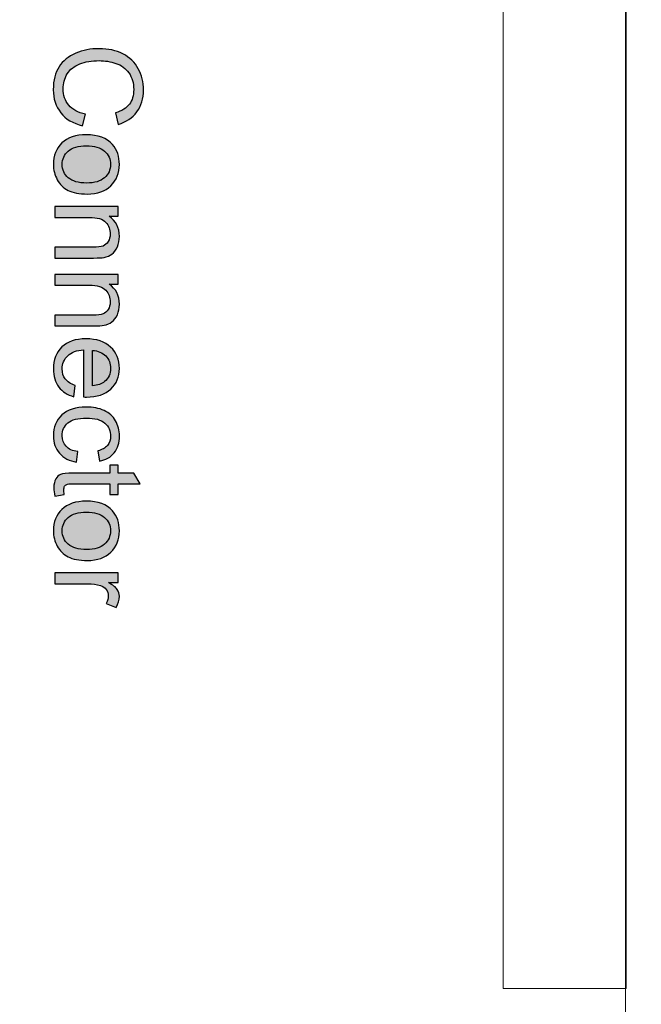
# Model space of a CAD drawing. Header units: millimetres. Extents: x -296 to 295, y -209 to 209.
# Tile 56 of 120: x 28 to 64, y 5 to 61. Entities that reach past the tile are written whole.
import ezdxf
from ezdxf.lldxf.tags import DXFTag

# ---------------------------------------------------------------- set-up
doc = ezdxf.new("R2010")
doc.units = ezdxf.units.MM
doc.header["$MEASUREMENT"] = 0
doc.layers.add('layer 1', color=7, linetype='Continuous')
tags = doc.linetypes.add('New Line1', pattern=[1.5, 1, -0.5]).pattern_tags.tags
tags[6:7] = [DXFTag(74, 4), DXFTag(75, 0), DXFTag(340, '0'), DXFTag(46, 1.0), DXFTag(50, 0.0), DXFTag(44, 0.0), DXFTag(45, 0.0)]
tags[4:5] = [DXFTag(74, 4), DXFTag(75, 0), DXFTag(340, '0'), DXFTag(46, 1.0), DXFTag(50, 0.0), DXFTag(44, 0.0), DXFTag(45, 0.0)]
tags = doc.linetypes.add('New Line3', pattern=[1, 0.5, -0.5]).pattern_tags.tags
tags[6:7] = [DXFTag(74, 4), DXFTag(75, 0), DXFTag(340, '0'), DXFTag(46, 1.0), DXFTag(50, 0.0), DXFTag(44, 0.0), DXFTag(45, 0.0)]
tags[4:5] = [DXFTag(74, 4), DXFTag(75, 0), DXFTag(340, '0'), DXFTag(46, 1.0), DXFTag(50, 0.0), DXFTag(44, 0.0), DXFTag(45, 0.0)]
tags = doc.linetypes.add('New Line43', pattern=[1, 0.5, -0.5]).pattern_tags.tags
tags[6:7] = [DXFTag(74, 4), DXFTag(75, 0), DXFTag(340, '0'), DXFTag(46, 1.0), DXFTag(50, 0.0), DXFTag(44, 0.0), DXFTag(45, 0.0)]
tags[4:5] = [DXFTag(74, 4), DXFTag(75, 0), DXFTag(340, '0'), DXFTag(46, 1.0), DXFTag(50, 0.0), DXFTag(44, 0.0), DXFTag(45, 0.0)]
tags = doc.linetypes.add('New Line44', pattern=[1, 0.5, -0.5]).pattern_tags.tags
tags[6:7] = [DXFTag(74, 4), DXFTag(75, 0), DXFTag(340, '0'), DXFTag(46, 1.0), DXFTag(50, 0.0), DXFTag(44, 0.0), DXFTag(45, 0.0)]
tags[4:5] = [DXFTag(74, 4), DXFTag(75, 0), DXFTag(340, '0'), DXFTag(46, 1.0), DXFTag(50, 0.0), DXFTag(44, 0.0), DXFTag(45, 0.0)]

msp = doc.modelspace()

# ---------------------------------------------------------------- hatches: boundary and pattern name
at = {"layer": 'layer 1'}
h = msp.add_hatch(color=18, dxfattribs=at)
edge = h.paths.add_edge_path()
edge.add_spline(control_points=[(32.114, 55.9929), (32.114, 55.9929), (31.9473, 55.3332), (31.9473, 55.3332), (31.4068, 55.4709), (30.996, 55.7186), (30.7124, 56.0763), (30.4288, 56.4339), (30.2865, 56.8714), (30.2865, 57.3888), (30.2865, 57.9235), (30.3953, 58.3587), (30.614, 58.6943), (30.8316, 59.03), (31.1476, 59.2846), (31.5608, 59.4594), (31.9751, 59.6341), (32.4184, 59.7221), (32.8929, 59.7221), (33.4103, 59.7221), (33.8617, 59.6237), (34.2471, 59.4258), (34.6325, 59.2279), (34.9253, 58.9466), (35.1256, 58.582), (35.3258, 58.2175), (35.4253, 57.8158), (35.4253, 57.3783), (35.4253, 56.8807), (35.2992, 56.4628), (35.0457, 56.1249), (34.7922, 55.7858), (34.4369, 55.5497), (33.9786, 55.4166), (33.9786, 55.4166), (33.8258, 56.0624), (33.8258, 56.0624), (34.1869, 56.177), (34.4508, 56.3448), (34.6151, 56.5635), (34.7807, 56.7823), (34.8628, 57.0577), (34.8628, 57.3899), (34.8628, 57.7707), (34.7714, 58.0901), (34.5885, 58.3459), (34.4057, 58.6017), (34.1591, 58.7823), (33.8513, 58.8853), (33.5422, 58.9894), (33.2239, 59.0415), (32.8964, 59.0415), (32.474, 59.0415), (32.1047, 58.9802), (31.7899, 58.8575), (31.474, 58.7348), (31.239, 58.5438), (31.0828, 58.2846), (30.9265, 58.0253), (30.849, 57.7452), (30.849, 57.4432), (30.849, 57.0751), (30.9554, 56.7649), (31.1672, 56.5103), (31.3802, 56.2557), (31.695, 56.0832), (32.114, 55.9929)], knot_values=[0, 0, 0, 0, 0.0454545, 0.0454545, 0.0454545, 0.0909091, 0.0909091, 0.0909091, 0.1363636, 0.1363636, 0.1363636, 0.1818182, 0.1818182, 0.1818182, 0.2272727, 0.2272727, 0.2272727, 0.2727273, 0.2727273, 0.2727273, 0.3181818, 0.3181818, 0.3181818, 0.3636364, 0.3636364, 0.3636364, 0.4090909, 0.4090909, 0.4090909, 0.4545455, 0.4545455, 0.4545455, 0.5, 0.5, 0.5, 0.5454545, 0.5454545, 0.5454545, 0.5909091, 0.5909091, 0.5909091, 0.6363636, 0.6363636, 0.6363636, 0.6818182, 0.6818182, 0.6818182, 0.7272727, 0.7272727, 0.7272727, 0.7727273, 0.7727273, 0.7727273, 0.8181818, 0.8181818, 0.8181818, 0.8636364, 0.8636364, 0.8636364, 0.9090909, 0.9090909, 0.9090909, 0.9545455, 0.9545455, 0.9545455, 1, 1, 1, 1], degree=3, periodic=1)
h = msp.add_hatch(color=18, dxfattribs=at)
edge = h.paths.add_edge_path()
edge.add_spline(control_points=[(32.1719, 54.8251), (32.8374, 54.8251), (33.3304, 54.64), (33.651, 54.2684), (33.9172, 53.9594), (34.0503, 53.5809), (34.0503, 53.1353), (34.0503, 52.6411), (33.8883, 52.236), (33.5642, 51.9212), (33.2413, 51.6076), (32.7934, 51.4502), (32.2228, 51.4502), (31.7598, 51.4502), (31.3964, 51.5196), (31.1314, 51.6585), (30.8663, 51.7974), (30.6603, 51.9999), (30.5133, 52.2661), (30.3663, 52.5312), (30.2934, 52.8217), (30.2934, 53.1353), (30.2934, 53.64), (30.4543, 54.0474), (30.7772, 54.3587), (31.1001, 54.67), (31.5654, 54.8251), (32.1719, 54.8251)], knot_values=[0, 0, 0, 0, 0.1111111, 0.1111111, 0.1111111, 0.2222222, 0.2222222, 0.2222222, 0.3333333, 0.3333333, 0.3333333, 0.4444444, 0.4444444, 0.4444444, 0.5555556, 0.5555556, 0.5555556, 0.6666667, 0.6666667, 0.6666667, 0.7777778, 0.7777778, 0.7777778, 0.8888889, 0.8888889, 0.8888889, 1, 1, 1, 1], degree=3, periodic=1)
h = msp.add_hatch(color=18, dxfattribs=at)
edge = h.paths.add_edge_path()
edge.add_spline(control_points=[(32.1707, 54.2001), (31.7101, 54.2001), (31.3652, 54.0994), (31.1372, 53.8981), (30.908, 53.6955), (30.7934, 53.442), (30.7934, 53.1353), (30.7934, 52.8321), (30.908, 52.5798), (31.1383, 52.3772), (31.3686, 52.1758), (31.7193, 52.0752), (32.1904, 52.0752), (32.6348, 52.0752), (32.9716, 52.177), (33.1996, 52.3795), (33.4288, 52.5821), (33.5434, 52.8344), (33.5434, 53.1353), (33.5434, 53.442), (33.43, 53.6955), (33.202, 53.8981), (32.9739, 54.0994), (32.6302, 54.2001), (32.1707, 54.2001)], knot_values=[0, 0, 0, 0, 0.125, 0.125, 0.125, 0.25, 0.25, 0.25, 0.375, 0.375, 0.375, 0.5, 0.5, 0.5, 0.625, 0.625, 0.625, 0.75, 0.75, 0.75, 0.875, 0.875, 0.875, 1, 1, 1, 1], degree=3, periodic=1)
h = msp.add_hatch(color=18, dxfattribs=at)
edge = h.paths.add_edge_path()
edge.add_spline(control_points=[(30.3698, 50.7338), (30.3698, 50.7338), (33.9739, 50.7338), (33.9739, 50.7338), (33.9739, 50.7338), (33.9739, 50.1852), (33.9739, 50.1852), (33.9739, 50.1852), (33.4624, 50.1852), (33.4624, 50.1852), (33.8547, 49.9213), (34.0503, 49.5393), (34.0503, 49.0405), (34.0503, 48.8229), (34.011, 48.6238), (33.9334, 48.4421), (33.8559, 48.2604), (33.7529, 48.1238), (33.6267, 48.0336), (33.5006, 47.9433), (33.3501, 47.8796), (33.1765, 47.8437), (33.0631, 47.8218), (32.8652, 47.8102), (32.5827, 47.8102), (32.5827, 47.8102), (30.3698, 47.8102), (30.3698, 47.8102), (30.3698, 47.8102), (30.3698, 48.4213), (30.3698, 48.4213), (30.3698, 48.4213), (32.5596, 48.4213), (32.5596, 48.4213), (32.8084, 48.4213), (32.9948, 48.4444), (33.1175, 48.4919), (33.2402, 48.5393), (33.3385, 48.6238), (33.4126, 48.7442), (33.4855, 48.8646), (33.5226, 49.0069), (33.5226, 49.169), (33.5226, 49.4282), (33.4404, 49.6516), (33.2749, 49.8403), (33.1105, 50.0289), (32.7969, 50.1227), (32.3362, 50.1227), (32.3362, 50.1227), (30.3698, 50.1227), (30.3698, 50.1227), (30.3698, 50.1227), (30.3698, 50.7338), (30.3698, 50.7338)], knot_values=[0, 0, 0, 0, 0.0555556, 0.0555556, 0.0555556, 0.1111111, 0.1111111, 0.1111111, 0.1666667, 0.1666667, 0.1666667, 0.2222222, 0.2222222, 0.2222222, 0.2777778, 0.2777778, 0.2777778, 0.3333333, 0.3333333, 0.3333333, 0.3888889, 0.3888889, 0.3888889, 0.4444444, 0.4444444, 0.4444444, 0.5, 0.5, 0.5, 0.5555556, 0.5555556, 0.5555556, 0.6111111, 0.6111111, 0.6111111, 0.6666667, 0.6666667, 0.6666667, 0.7222222, 0.7222222, 0.7222222, 0.7777778, 0.7777778, 0.7777778, 0.8333333, 0.8333333, 0.8333333, 0.8888889, 0.8888889, 0.8888889, 0.9444444, 0.9444444, 0.9444444, 1, 1, 1, 1], degree=3, periodic=1)
h = msp.add_hatch(color=18, dxfattribs=at)
edge = h.paths.add_edge_path()
edge.add_spline(control_points=[(30.3698, 46.8716), (30.3698, 46.8716), (33.9739, 46.8716), (33.9739, 46.8716), (33.9739, 46.8716), (33.9739, 46.323), (33.9739, 46.323), (33.9739, 46.323), (33.4624, 46.323), (33.4624, 46.323), (33.8547, 46.0591), (34.0503, 45.6771), (34.0503, 45.1783), (34.0503, 44.9607), (34.011, 44.7616), (33.9334, 44.5799), (33.8559, 44.3982), (33.7529, 44.2616), (33.6267, 44.1714), (33.5006, 44.0811), (33.3501, 44.0174), (33.1765, 43.9815), (33.0631, 43.9596), (32.8652, 43.948), (32.5827, 43.948), (32.5827, 43.948), (30.3698, 43.948), (30.3698, 43.948), (30.3698, 43.948), (30.3698, 44.5591), (30.3698, 44.5591), (30.3698, 44.5591), (32.5596, 44.5591), (32.5596, 44.5591), (32.8084, 44.5591), (32.9948, 44.5822), (33.1175, 44.6297), (33.2402, 44.6771), (33.3385, 44.7616), (33.4126, 44.882), (33.4855, 45.0024), (33.5226, 45.1447), (33.5226, 45.3068), (33.5226, 45.566), (33.4404, 45.7894), (33.2749, 45.9781), (33.1105, 46.1667), (32.7969, 46.2605), (32.3362, 46.2605), (32.3362, 46.2605), (30.3698, 46.2605), (30.3698, 46.2605), (30.3698, 46.2605), (30.3698, 46.8716), (30.3698, 46.8716)], knot_values=[0, 0, 0, 0, 0.0555556, 0.0555556, 0.0555556, 0.1111111, 0.1111111, 0.1111111, 0.1666667, 0.1666667, 0.1666667, 0.2222222, 0.2222222, 0.2222222, 0.2777778, 0.2777778, 0.2777778, 0.3333333, 0.3333333, 0.3333333, 0.3888889, 0.3888889, 0.3888889, 0.4444444, 0.4444444, 0.4444444, 0.5, 0.5, 0.5, 0.5555556, 0.5555556, 0.5555556, 0.6111111, 0.6111111, 0.6111111, 0.6666667, 0.6666667, 0.6666667, 0.7222222, 0.7222222, 0.7222222, 0.7777778, 0.7777778, 0.7777778, 0.8333333, 0.8333333, 0.8333333, 0.8888889, 0.8888889, 0.8888889, 0.9444444, 0.9444444, 0.9444444, 1, 1, 1, 1], degree=3, periodic=1)
h = msp.add_hatch(color=18, dxfattribs=at)
edge = h.paths.add_edge_path()
edge.add_spline(control_points=[(31.5365, 40.5511), (31.5365, 40.5511), (31.4531, 39.9191), (31.4531, 39.9191), (31.0862, 40.0175), (30.8004, 40.2015), (30.5978, 40.47), (30.3953, 40.7386), (30.2934, 41.0811), (30.2934, 41.499), (30.2934, 42.0244), (30.4554, 42.4411), (30.7795, 42.749), (31.1024, 43.0568), (31.5573, 43.2108), (32.1418, 43.2108), (32.7459, 43.2108), (33.2158, 43.0557), (33.5492, 42.7443), (33.8837, 42.433), (34.0503, 42.0291), (34.0503, 41.5325), (34.0503, 41.0522), (33.8871, 40.6598), (33.5596, 40.3555), (33.2321, 40.0511), (32.7714, 39.8983), (32.1777, 39.8983), (32.1418, 39.8983), (32.0874, 39.8994), (32.0156, 39.9018), (32.0156, 39.9018), (32.0156, 42.5858), (32.0156, 42.5858), (31.6209, 42.5626), (31.3177, 42.4515), (31.1082, 42.2501), (30.8987, 42.0499), (30.7934, 41.7987), (30.7934, 41.499), (30.7934, 41.2756), (30.8524, 41.0846), (30.9705, 40.9272), (31.0885, 40.7686), (31.2772, 40.6436), (31.5365, 40.5511)], knot_values=[0, 0, 0, 0, 0.0666667, 0.0666667, 0.0666667, 0.1333333, 0.1333333, 0.1333333, 0.2, 0.2, 0.2, 0.2666667, 0.2666667, 0.2666667, 0.3333333, 0.3333333, 0.3333333, 0.4, 0.4, 0.4, 0.4666667, 0.4666667, 0.4666667, 0.5333333, 0.5333333, 0.5333333, 0.6, 0.6, 0.6, 0.6666667, 0.6666667, 0.6666667, 0.7333333, 0.7333333, 0.7333333, 0.8, 0.8, 0.8, 0.8666667, 0.8666667, 0.8666667, 0.9333333, 0.9333333, 0.9333333, 1, 1, 1, 1], degree=3, periodic=1)
h = msp.add_hatch(color=18, dxfattribs=at)
edge = h.paths.add_edge_path()
edge.add_spline(control_points=[(32.5156, 42.551), (32.5156, 42.551), (32.5156, 40.5441), (32.5156, 40.5441), (32.8189, 40.5707), (33.0457, 40.6483), (33.1973, 40.7744), (33.4323, 40.9677), (33.5503, 41.22), (33.5503, 41.5291), (33.5503, 41.8091), (33.4566, 42.0441), (33.2691, 42.2351), (33.0816, 42.4249), (32.8304, 42.5302), (32.5156, 42.551)], knot_values=[0, 0, 0, 0, 0.2, 0.2, 0.2, 0.4, 0.4, 0.4, 0.6, 0.6, 0.6, 0.8, 0.8, 0.8, 1, 1, 1, 1], degree=3, periodic=1)
h = msp.add_hatch(color=18, dxfattribs=at)
edge = h.paths.add_edge_path()
edge.add_spline(control_points=[(31.6892, 36.793), (31.6892, 36.793), (31.6059, 36.1958), (31.6059, 36.1958), (31.195, 36.2618), (30.8744, 36.4284), (30.6418, 36.6981), (30.4092, 36.9678), (30.2934, 37.3), (30.2934, 37.6923), (30.2934, 38.1842), (30.4543, 38.58), (30.776, 38.8787), (31.0978, 39.1784), (31.5584, 39.3277), (32.158, 39.3277), (32.5469, 39.3277), (32.886, 39.2629), (33.1777, 39.1344), (33.4682, 39.006), (33.6869, 38.8104), (33.8316, 38.5465), (33.9774, 38.2837), (34.0503, 37.9979), (34.0503, 37.6877), (34.0503, 37.2976), (33.952, 36.977), (33.754, 36.7294), (33.5561, 36.4805), (33.2749, 36.3208), (32.9115, 36.2514), (32.9115, 36.2514), (32.8212, 36.8416), (32.8212, 36.8416), (33.0631, 36.8983), (33.2448, 36.9979), (33.3675, 37.1426), (33.489, 37.2861), (33.5503, 37.4597), (33.5503, 37.6634), (33.5503, 37.9713), (33.4404, 38.2212), (33.2205, 38.4145), (32.9994, 38.6067), (32.6522, 38.7027), (32.1753, 38.7027), (31.6916, 38.7027), (31.3409, 38.6101), (31.1221, 38.425), (30.9034, 38.2386), (30.7934, 37.9967), (30.7934, 37.6993), (30.7934, 37.4585), (30.8663, 37.2583), (31.0133, 37.0986), (31.1591, 36.9377), (31.3848, 36.8358), (31.6892, 36.793)], knot_values=[0, 0, 0, 0, 0.0526316, 0.0526316, 0.0526316, 0.1052632, 0.1052632, 0.1052632, 0.1578947, 0.1578947, 0.1578947, 0.2105263, 0.2105263, 0.2105263, 0.2631579, 0.2631579, 0.2631579, 0.3157895, 0.3157895, 0.3157895, 0.3684211, 0.3684211, 0.3684211, 0.4210526, 0.4210526, 0.4210526, 0.4736842, 0.4736842, 0.4736842, 0.5263158, 0.5263158, 0.5263158, 0.5789474, 0.5789474, 0.5789474, 0.6315789, 0.6315789, 0.6315789, 0.6842105, 0.6842105, 0.6842105, 0.7368421, 0.7368421, 0.7368421, 0.7894737, 0.7894737, 0.7894737, 0.8421053, 0.8421053, 0.8421053, 0.8947368, 0.8947368, 0.8947368, 0.9473684, 0.9473684, 0.9473684, 1, 1, 1, 1], degree=3, periodic=1)
h = msp.add_hatch(color=18, dxfattribs=at)
edge = h.paths.add_edge_path()
edge.add_spline(control_points=[(30.9149, 34.3486), (30.9149, 34.3486), (30.3756, 34.2653), (30.3756, 34.2653), (30.3397, 34.4366), (30.3212, 34.5905), (30.3212, 34.7247), (30.3212, 34.9458), (30.3559, 35.1171), (30.4265, 35.2398), (30.4971, 35.3613), (30.5885, 35.447), (30.7031, 35.4967), (30.8177, 35.5465), (31.0585, 35.5708), (31.4253, 35.5708), (31.4253, 35.5708), (33.5017, 35.5708), (33.5017, 35.5708), (33.5017, 35.5708), (33.5017, 36.0222), (33.5017, 36.0222), (33.5017, 36.0222), (33.9739, 36.0222), (33.9739, 36.0222), (33.9739, 36.0222), (33.9739, 35.5708), (33.9739, 35.5708), (33.9739, 35.5708), (34.8651, 35.5708), (34.8651, 35.5708), (34.8651, 35.5708), (35.232, 34.9597), (35.232, 34.9597), (35.232, 34.9597), (33.9739, 34.9597), (33.9739, 34.9597), (33.9739, 34.9597), (33.9739, 34.3486), (33.9739, 34.3486), (33.9739, 34.3486), (33.5017, 34.3486), (33.5017, 34.3486), (33.5017, 34.3486), (33.5017, 34.9597), (33.5017, 34.9597), (33.5017, 34.9597), (31.3906, 34.9597), (31.3906, 34.9597), (31.2159, 34.9597), (31.1036, 34.9493), (31.0538, 34.9273), (31.0041, 34.9065), (30.9647, 34.8717), (30.9346, 34.8231), (30.9057, 34.7745), (30.8906, 34.7051), (30.8906, 34.6148), (30.8906, 34.5477), (30.8987, 34.4585), (30.9149, 34.3486)], knot_values=[0, 0, 0, 0, 0.05, 0.05, 0.05, 0.1, 0.1, 0.1, 0.15, 0.15, 0.15, 0.2, 0.2, 0.2, 0.25, 0.25, 0.25, 0.3, 0.3, 0.3, 0.35, 0.35, 0.35, 0.4, 0.4, 0.4, 0.45, 0.45, 0.45, 0.5, 0.5, 0.5, 0.55, 0.55, 0.55, 0.6, 0.6, 0.6, 0.65, 0.65, 0.65, 0.7, 0.7, 0.7, 0.75, 0.75, 0.75, 0.8, 0.8, 0.8, 0.85, 0.85, 0.85, 0.9, 0.9, 0.9, 0.95, 0.95, 0.95, 1, 1, 1, 1], degree=3, periodic=1)
h = msp.add_hatch(color=18, dxfattribs=at)
edge = h.paths.add_edge_path()
edge.add_spline(control_points=[(32.1719, 33.9747), (32.8374, 33.9747), (33.3304, 33.7896), (33.651, 33.418), (33.9172, 33.109), (34.0503, 32.7305), (34.0503, 32.2849), (34.0503, 31.7907), (33.8883, 31.3856), (33.5642, 31.0708), (33.2413, 30.7572), (32.7934, 30.5998), (32.2228, 30.5998), (31.7598, 30.5998), (31.3964, 30.6692), (31.1314, 30.8081), (30.8663, 30.947), (30.6603, 31.1495), (30.5133, 31.4157), (30.3663, 31.6808), (30.2934, 31.9713), (30.2934, 32.2849), (30.2934, 32.7896), (30.4543, 33.197), (30.7772, 33.5083), (31.1001, 33.8196), (31.5654, 33.9747), (32.1719, 33.9747)], knot_values=[0, 0, 0, 0, 0.1111111, 0.1111111, 0.1111111, 0.2222222, 0.2222222, 0.2222222, 0.3333333, 0.3333333, 0.3333333, 0.4444444, 0.4444444, 0.4444444, 0.5555556, 0.5555556, 0.5555556, 0.6666667, 0.6666667, 0.6666667, 0.7777778, 0.7777778, 0.7777778, 0.8888889, 0.8888889, 0.8888889, 1, 1, 1, 1], degree=3, periodic=1)
h = msp.add_hatch(color=18, dxfattribs=at)
edge = h.paths.add_edge_path()
edge.add_spline(control_points=[(32.1707, 33.3497), (31.7101, 33.3497), (31.3652, 33.249), (31.1372, 33.0477), (30.908, 32.8451), (30.7934, 32.5916), (30.7934, 32.2849), (30.7934, 31.9817), (30.908, 31.7294), (31.1383, 31.5268), (31.3686, 31.3254), (31.7193, 31.2248), (32.1904, 31.2248), (32.6348, 31.2248), (32.9716, 31.3266), (33.1996, 31.5291), (33.4288, 31.7317), (33.5434, 31.984), (33.5434, 32.2849), (33.5434, 32.5916), (33.43, 32.8451), (33.202, 33.0477), (32.9739, 33.249), (32.6302, 33.3497), (32.1707, 33.3497)], knot_values=[0, 0, 0, 0, 0.125, 0.125, 0.125, 0.25, 0.25, 0.25, 0.375, 0.375, 0.375, 0.5, 0.5, 0.5, 0.625, 0.625, 0.625, 0.75, 0.75, 0.75, 0.875, 0.875, 0.875, 1, 1, 1, 1], degree=3, periodic=1)
h = msp.add_hatch(color=18, dxfattribs=at)
edge = h.paths.add_edge_path()
edge.add_spline(control_points=[(30.3698, 29.8903), (30.3698, 29.8903), (33.9739, 29.8903), (33.9739, 29.8903), (33.9739, 29.8903), (33.9739, 29.3417), (33.9739, 29.3417), (33.9739, 29.3417), (33.4219, 29.3417), (33.4219, 29.3417), (33.6776, 29.2017), (33.8466, 29.072), (33.9276, 28.9528), (34.0098, 28.8336), (34.0503, 28.7028), (34.0503, 28.5605), (34.0503, 28.3544), (33.9855, 28.145), (33.857, 27.932), (33.857, 27.932), (33.2934, 28.1496), (33.2934, 28.1496), (33.3767, 28.2977), (33.4184, 28.4459), (33.4184, 28.594), (33.4184, 28.7271), (33.3779, 28.8463), (33.298, 28.9517), (33.2182, 29.057), (33.1071, 29.1322), (32.9647, 29.1774), (32.7483, 29.2456), (32.511, 29.2792), (32.2529, 29.2792), (32.2529, 29.2792), (30.3698, 29.2792), (30.3698, 29.2792), (30.3698, 29.2792), (30.3698, 29.8903), (30.3698, 29.8903)], knot_values=[0, 0, 0, 0, 0.0769231, 0.0769231, 0.0769231, 0.1538462, 0.1538462, 0.1538462, 0.2307692, 0.2307692, 0.2307692, 0.3076923, 0.3076923, 0.3076923, 0.3846154, 0.3846154, 0.3846154, 0.4615385, 0.4615385, 0.4615385, 0.5384615, 0.5384615, 0.5384615, 0.6153846, 0.6153846, 0.6153846, 0.6923077, 0.6923077, 0.6923077, 0.7692308, 0.7692308, 0.7692308, 0.8461538, 0.8461538, 0.8461538, 0.9230769, 0.9230769, 0.9230769, 1, 1, 1, 1], degree=3, periodic=1)

# ---------------------------------------------------------------- linework, layer by layer
at = {"layer": 'layer 1', "color": 1, "lineweight": 0}
msp.add_open_spline([(295.3283, 209.2747), (295.3283, 209.2747), (295.3283, -208.9236), (295.3283, -208.9236), (295.3283, -208.9236), (-296.1944, -208.9236), (-296.1944, -208.9236), (-296.1944, -208.9236), (-296.1944, 209.2747), (-296.1944, 209.2747), (-296.1944, 209.2747), (295.3283, 209.2747), (295.3283, 209.2747)], degree=3, knots=[0, 0, 0, 0, 0.25, 0.25, 0.25, 0.5, 0.5, 0.5, 0.75, 0.75, 0.75, 1, 1, 1, 1], dxfattribs=at)
at = {"layer": 'layer 1', "color": 5, "lineweight": 0}
msp.add_open_spline([(-281.2487, 194.7284), (-281.2487, 194.7284), (-281.2487, -197.0649), (-281.2487, -197.0649), (-281.2487, -197.0649), (283.3586, -197.0649), (283.3586, -197.0649)], degree=3, knots=[0, 0, 0, 0, 0.5, 0.5, 0.5, 1, 1, 1, 1], dxfattribs=at)
at = {"layer": 'layer 1', "color": 250, "linetype": 'New Line1', "lineweight": 18}
msp.add_open_spline([(-6.6962, 159.0101), (-6.6962, 159.0101), (62.85, 159.0101), (62.85, 159.0101), (62.85, 159.0101), (62.85, 0.0576), (62.85, 0.0576), (62.85, 0.0576), (-6.6962, 0.0576), (-6.6962, 0.0576), (-6.6962, 0.0576), (-6.6962, 159.0101), (-6.6962, 159.0101)], degree=3, knots=[0, 0, 0, 0, 0.25, 0.25, 0.25, 0.5, 0.5, 0.5, 0.75, 0.75, 0.75, 1, 1, 1, 1], dxfattribs=at)
at = {"layer": 'layer 1', "linetype": 'New Line43', "lineweight": 9}
msp.add_open_spline([(55.886, 6.2477), (55.886, 6.2477), (55.886, 81.2477), (55.886, 81.2477)], degree=3, dxfattribs=at)
at = {"layer": 'layer 1', "linetype": 'New Line44', "lineweight": 9}
msp.add_open_spline([(62.886, 6.2477), (62.886, 6.2477), (62.886, 81.2477), (62.886, 81.2477)], degree=3, dxfattribs=at)
at = {"layer": 'layer 1'}
for points, knots in [([(32.114, 55.9929), (32.114, 55.9929), (31.9473, 55.3332), (31.9473, 55.3332), (31.4068, 55.4709), (30.996, 55.7186), (30.7124, 56.0763), (30.4288, 56.4339), (30.2865, 56.8714), (30.2865, 57.3888), (30.2865, 57.9235), (30.3953, 58.3587), (30.614, 58.6943), (30.8316, 59.03), (31.1476, 59.2846), (31.5608, 59.4594), (31.9751, 59.6341), (32.4184, 59.7221), (32.8929, 59.7221), (33.4103, 59.7221), (33.8617, 59.6237), (34.2471, 59.4258), (34.6325, 59.2279), (34.9253, 58.9466), (35.1256, 58.582), (35.3258, 58.2175), (35.4253, 57.8158), (35.4253, 57.3783), (35.4253, 56.8807), (35.2992, 56.4628), (35.0457, 56.1249), (34.7922, 55.7858), (34.4369, 55.5497), (33.9786, 55.4166), (33.9786, 55.4166), (33.8258, 56.0624), (33.8258, 56.0624), (34.1869, 56.177), (34.4508, 56.3448), (34.6151, 56.5635), (34.7807, 56.7823), (34.8628, 57.0577), (34.8628, 57.3899), (34.8628, 57.7707), (34.7714, 58.0901), (34.5885, 58.3459), (34.4057, 58.6017), (34.1591, 58.7823), (33.8513, 58.8853), (33.5422, 58.9894), (33.2239, 59.0415), (32.8964, 59.0415), (32.474, 59.0415), (32.1047, 58.9802), (31.7899, 58.8575), (31.474, 58.7348), (31.239, 58.5438), (31.0828, 58.2846), (30.9265, 58.0253), (30.849, 57.7452), (30.849, 57.4432), (30.849, 57.0751), (30.9554, 56.7649), (31.1672, 56.5103), (31.3802, 56.2557), (31.695, 56.0832), (32.114, 55.9929)], [0, 0, 0, 0, 0.0454545, 0.0454545, 0.0454545, 0.0909091, 0.0909091, 0.0909091, 0.1363636, 0.1363636, 0.1363636, 0.1818182, 0.1818182, 0.1818182, 0.2272727, 0.2272727, 0.2272727, 0.2727273, 0.2727273, 0.2727273, 0.3181818, 0.3181818, 0.3181818, 0.3636364, 0.3636364, 0.3636364, 0.4090909, 0.4090909, 0.4090909, 0.4545455, 0.4545455, 0.4545455, 0.5, 0.5, 0.5, 0.5454545, 0.5454545, 0.5454545, 0.5909091, 0.5909091, 0.5909091, 0.6363636, 0.6363636, 0.6363636, 0.6818182, 0.6818182, 0.6818182, 0.7272727, 0.7272727, 0.7272727, 0.7727273, 0.7727273, 0.7727273, 0.8181818, 0.8181818, 0.8181818, 0.8636364, 0.8636364, 0.8636364, 0.9090909, 0.9090909, 0.9090909, 0.9545455, 0.9545455, 0.9545455, 1, 1, 1, 1]), ([(32.1719, 54.8251), (32.8374, 54.8251), (33.3304, 54.64), (33.651, 54.2684), (33.9172, 53.9594), (34.0503, 53.5809), (34.0503, 53.1353), (34.0503, 52.6411), (33.8883, 52.236), (33.5642, 51.9212), (33.2413, 51.6076), (32.7934, 51.4502), (32.2228, 51.4502), (31.7598, 51.4502), (31.3964, 51.5196), (31.1314, 51.6585), (30.8663, 51.7974), (30.6603, 51.9999), (30.5133, 52.2661), (30.3663, 52.5312), (30.2934, 52.8217), (30.2934, 53.1353), (30.2934, 53.64), (30.4543, 54.0474), (30.7772, 54.3587), (31.1001, 54.67), (31.5654, 54.8251), (32.1719, 54.8251)], [0, 0, 0, 0, 0.1111111, 0.1111111, 0.1111111, 0.2222222, 0.2222222, 0.2222222, 0.3333333, 0.3333333, 0.3333333, 0.4444444, 0.4444444, 0.4444444, 0.5555556, 0.5555556, 0.5555556, 0.6666667, 0.6666667, 0.6666667, 0.7777778, 0.7777778, 0.7777778, 0.8888889, 0.8888889, 0.8888889, 1, 1, 1, 1]), ([(32.1707, 54.2001), (31.7101, 54.2001), (31.3652, 54.0994), (31.1372, 53.8981), (30.908, 53.6955), (30.7934, 53.442), (30.7934, 53.1353), (30.7934, 52.8321), (30.908, 52.5798), (31.1383, 52.3772), (31.3686, 52.1758), (31.7193, 52.0752), (32.1904, 52.0752), (32.6348, 52.0752), (32.9716, 52.177), (33.1996, 52.3795), (33.4288, 52.5821), (33.5434, 52.8344), (33.5434, 53.1353), (33.5434, 53.442), (33.43, 53.6955), (33.202, 53.8981), (32.9739, 54.0994), (32.6302, 54.2001), (32.1707, 54.2001)], [0, 0, 0, 0, 0.125, 0.125, 0.125, 0.25, 0.25, 0.25, 0.375, 0.375, 0.375, 0.5, 0.5, 0.5, 0.625, 0.625, 0.625, 0.75, 0.75, 0.75, 0.875, 0.875, 0.875, 1, 1, 1, 1]), ([(30.3698, 50.7338), (30.3698, 50.7338), (33.9739, 50.7338), (33.9739, 50.7338), (33.9739, 50.7338), (33.9739, 50.1852), (33.9739, 50.1852), (33.9739, 50.1852), (33.4624, 50.1852), (33.4624, 50.1852), (33.8547, 49.9213), (34.0503, 49.5393), (34.0503, 49.0405), (34.0503, 48.8229), (34.011, 48.6238), (33.9334, 48.4421), (33.8559, 48.2604), (33.7529, 48.1238), (33.6267, 48.0336), (33.5006, 47.9433), (33.3501, 47.8796), (33.1765, 47.8437), (33.0631, 47.8218), (32.8652, 47.8102), (32.5827, 47.8102), (32.5827, 47.8102), (30.3698, 47.8102), (30.3698, 47.8102), (30.3698, 47.8102), (30.3698, 48.4213), (30.3698, 48.4213), (30.3698, 48.4213), (32.5596, 48.4213), (32.5596, 48.4213), (32.8084, 48.4213), (32.9948, 48.4444), (33.1175, 48.4919), (33.2402, 48.5393), (33.3385, 48.6238), (33.4126, 48.7442), (33.4855, 48.8646), (33.5226, 49.0069), (33.5226, 49.169), (33.5226, 49.4282), (33.4404, 49.6516), (33.2749, 49.8403), (33.1105, 50.0289), (32.7969, 50.1227), (32.3362, 50.1227), (32.3362, 50.1227), (30.3698, 50.1227), (30.3698, 50.1227), (30.3698, 50.1227), (30.3698, 50.7338), (30.3698, 50.7338)], [0, 0, 0, 0, 0.0555556, 0.0555556, 0.0555556, 0.1111111, 0.1111111, 0.1111111, 0.1666667, 0.1666667, 0.1666667, 0.2222222, 0.2222222, 0.2222222, 0.2777778, 0.2777778, 0.2777778, 0.3333333, 0.3333333, 0.3333333, 0.3888889, 0.3888889, 0.3888889, 0.4444444, 0.4444444, 0.4444444, 0.5, 0.5, 0.5, 0.5555556, 0.5555556, 0.5555556, 0.6111111, 0.6111111, 0.6111111, 0.6666667, 0.6666667, 0.6666667, 0.7222222, 0.7222222, 0.7222222, 0.7777778, 0.7777778, 0.7777778, 0.8333333, 0.8333333, 0.8333333, 0.8888889, 0.8888889, 0.8888889, 0.9444444, 0.9444444, 0.9444444, 1, 1, 1, 1]), ([(30.3698, 46.8716), (30.3698, 46.8716), (33.9739, 46.8716), (33.9739, 46.8716), (33.9739, 46.8716), (33.9739, 46.323), (33.9739, 46.323), (33.9739, 46.323), (33.4624, 46.323), (33.4624, 46.323), (33.8547, 46.0591), (34.0503, 45.6771), (34.0503, 45.1783), (34.0503, 44.9607), (34.011, 44.7616), (33.9334, 44.5799), (33.8559, 44.3982), (33.7529, 44.2616), (33.6267, 44.1714), (33.5006, 44.0811), (33.3501, 44.0174), (33.1765, 43.9815), (33.0631, 43.9596), (32.8652, 43.948), (32.5827, 43.948), (32.5827, 43.948), (30.3698, 43.948), (30.3698, 43.948), (30.3698, 43.948), (30.3698, 44.5591), (30.3698, 44.5591), (30.3698, 44.5591), (32.5596, 44.5591), (32.5596, 44.5591), (32.8084, 44.5591), (32.9948, 44.5822), (33.1175, 44.6297), (33.2402, 44.6771), (33.3385, 44.7616), (33.4126, 44.882), (33.4855, 45.0024), (33.5226, 45.1447), (33.5226, 45.3068), (33.5226, 45.566), (33.4404, 45.7894), (33.2749, 45.9781), (33.1105, 46.1667), (32.7969, 46.2605), (32.3362, 46.2605), (32.3362, 46.2605), (30.3698, 46.2605), (30.3698, 46.2605), (30.3698, 46.2605), (30.3698, 46.8716), (30.3698, 46.8716)], [0, 0, 0, 0, 0.0555556, 0.0555556, 0.0555556, 0.1111111, 0.1111111, 0.1111111, 0.1666667, 0.1666667, 0.1666667, 0.2222222, 0.2222222, 0.2222222, 0.2777778, 0.2777778, 0.2777778, 0.3333333, 0.3333333, 0.3333333, 0.3888889, 0.3888889, 0.3888889, 0.4444444, 0.4444444, 0.4444444, 0.5, 0.5, 0.5, 0.5555556, 0.5555556, 0.5555556, 0.6111111, 0.6111111, 0.6111111, 0.6666667, 0.6666667, 0.6666667, 0.7222222, 0.7222222, 0.7222222, 0.7777778, 0.7777778, 0.7777778, 0.8333333, 0.8333333, 0.8333333, 0.8888889, 0.8888889, 0.8888889, 0.9444444, 0.9444444, 0.9444444, 1, 1, 1, 1]), ([(31.5365, 40.5511), (31.5365, 40.5511), (31.4531, 39.9191), (31.4531, 39.9191), (31.0862, 40.0175), (30.8004, 40.2015), (30.5978, 40.47), (30.3953, 40.7386), (30.2934, 41.0811), (30.2934, 41.499), (30.2934, 42.0244), (30.4554, 42.4411), (30.7795, 42.749), (31.1024, 43.0568), (31.5573, 43.2108), (32.1418, 43.2108), (32.7459, 43.2108), (33.2158, 43.0557), (33.5492, 42.7443), (33.8837, 42.433), (34.0503, 42.0291), (34.0503, 41.5325), (34.0503, 41.0522), (33.8871, 40.6598), (33.5596, 40.3555), (33.2321, 40.0511), (32.7714, 39.8983), (32.1777, 39.8983), (32.1418, 39.8983), (32.0874, 39.8994), (32.0156, 39.9018), (32.0156, 39.9018), (32.0156, 42.5858), (32.0156, 42.5858), (31.6209, 42.5626), (31.3177, 42.4515), (31.1082, 42.2501), (30.8987, 42.0499), (30.7934, 41.7987), (30.7934, 41.499), (30.7934, 41.2756), (30.8524, 41.0846), (30.9705, 40.9272), (31.0885, 40.7686), (31.2772, 40.6436), (31.5365, 40.5511)], [0, 0, 0, 0, 0.0666667, 0.0666667, 0.0666667, 0.1333333, 0.1333333, 0.1333333, 0.2, 0.2, 0.2, 0.2666667, 0.2666667, 0.2666667, 0.3333333, 0.3333333, 0.3333333, 0.4, 0.4, 0.4, 0.4666667, 0.4666667, 0.4666667, 0.5333333, 0.5333333, 0.5333333, 0.6, 0.6, 0.6, 0.6666667, 0.6666667, 0.6666667, 0.7333333, 0.7333333, 0.7333333, 0.8, 0.8, 0.8, 0.8666667, 0.8666667, 0.8666667, 0.9333333, 0.9333333, 0.9333333, 1, 1, 1, 1]), ([(32.5156, 42.551), (32.5156, 42.551), (32.5156, 40.5441), (32.5156, 40.5441), (32.8189, 40.5707), (33.0457, 40.6483), (33.1973, 40.7744), (33.4323, 40.9677), (33.5503, 41.22), (33.5503, 41.5291), (33.5503, 41.8091), (33.4566, 42.0441), (33.2691, 42.2351), (33.0816, 42.4249), (32.8304, 42.5302), (32.5156, 42.551)], [0, 0, 0, 0, 0.2, 0.2, 0.2, 0.4, 0.4, 0.4, 0.6, 0.6, 0.6, 0.8, 0.8, 0.8, 1, 1, 1, 1]), ([(31.6892, 36.793), (31.6892, 36.793), (31.6059, 36.1958), (31.6059, 36.1958), (31.195, 36.2618), (30.8744, 36.4284), (30.6418, 36.6981), (30.4092, 36.9678), (30.2934, 37.3), (30.2934, 37.6923), (30.2934, 38.1842), (30.4543, 38.58), (30.776, 38.8787), (31.0978, 39.1784), (31.5584, 39.3277), (32.158, 39.3277), (32.5469, 39.3277), (32.886, 39.2629), (33.1777, 39.1344), (33.4682, 39.006), (33.6869, 38.8104), (33.8316, 38.5465), (33.9774, 38.2837), (34.0503, 37.9979), (34.0503, 37.6877), (34.0503, 37.2976), (33.952, 36.977), (33.754, 36.7294), (33.5561, 36.4805), (33.2749, 36.3208), (32.9115, 36.2514), (32.9115, 36.2514), (32.8212, 36.8416), (32.8212, 36.8416), (33.0631, 36.8983), (33.2448, 36.9979), (33.3675, 37.1426), (33.489, 37.2861), (33.5503, 37.4597), (33.5503, 37.6634), (33.5503, 37.9713), (33.4404, 38.2212), (33.2205, 38.4145), (32.9994, 38.6067), (32.6522, 38.7027), (32.1753, 38.7027), (31.6916, 38.7027), (31.3409, 38.6101), (31.1221, 38.425), (30.9034, 38.2386), (30.7934, 37.9967), (30.7934, 37.6993), (30.7934, 37.4585), (30.8663, 37.2583), (31.0133, 37.0986), (31.1591, 36.9377), (31.3848, 36.8358), (31.6892, 36.793)], [0, 0, 0, 0, 0.0526316, 0.0526316, 0.0526316, 0.1052632, 0.1052632, 0.1052632, 0.1578947, 0.1578947, 0.1578947, 0.2105263, 0.2105263, 0.2105263, 0.2631579, 0.2631579, 0.2631579, 0.3157895, 0.3157895, 0.3157895, 0.3684211, 0.3684211, 0.3684211, 0.4210526, 0.4210526, 0.4210526, 0.4736842, 0.4736842, 0.4736842, 0.5263158, 0.5263158, 0.5263158, 0.5789474, 0.5789474, 0.5789474, 0.6315789, 0.6315789, 0.6315789, 0.6842105, 0.6842105, 0.6842105, 0.7368421, 0.7368421, 0.7368421, 0.7894737, 0.7894737, 0.7894737, 0.8421053, 0.8421053, 0.8421053, 0.8947368, 0.8947368, 0.8947368, 0.9473684, 0.9473684, 0.9473684, 1, 1, 1, 1]), ([(30.9149, 34.3486), (30.9149, 34.3486), (30.3756, 34.2653), (30.3756, 34.2653), (30.3397, 34.4366), (30.3212, 34.5905), (30.3212, 34.7247), (30.3212, 34.9458), (30.3559, 35.1171), (30.4265, 35.2398), (30.4971, 35.3613), (30.5885, 35.447), (30.7031, 35.4967), (30.8177, 35.5465), (31.0585, 35.5708), (31.4253, 35.5708), (31.4253, 35.5708), (33.5017, 35.5708), (33.5017, 35.5708), (33.5017, 35.5708), (33.5017, 36.0222), (33.5017, 36.0222), (33.5017, 36.0222), (33.9739, 36.0222), (33.9739, 36.0222), (33.9739, 36.0222), (33.9739, 35.5708), (33.9739, 35.5708), (33.9739, 35.5708), (34.8651, 35.5708), (34.8651, 35.5708), (34.8651, 35.5708), (35.232, 34.9597), (35.232, 34.9597), (35.232, 34.9597), (33.9739, 34.9597), (33.9739, 34.9597), (33.9739, 34.9597), (33.9739, 34.3486), (33.9739, 34.3486), (33.9739, 34.3486), (33.5017, 34.3486), (33.5017, 34.3486), (33.5017, 34.3486), (33.5017, 34.9597), (33.5017, 34.9597), (33.5017, 34.9597), (31.3906, 34.9597), (31.3906, 34.9597), (31.2159, 34.9597), (31.1036, 34.9493), (31.0538, 34.9273), (31.0041, 34.9065), (30.9647, 34.8717), (30.9346, 34.8231), (30.9057, 34.7745), (30.8906, 34.7051), (30.8906, 34.6148), (30.8906, 34.5477), (30.8987, 34.4585), (30.9149, 34.3486)], [0, 0, 0, 0, 0.05, 0.05, 0.05, 0.1, 0.1, 0.1, 0.15, 0.15, 0.15, 0.2, 0.2, 0.2, 0.25, 0.25, 0.25, 0.3, 0.3, 0.3, 0.35, 0.35, 0.35, 0.4, 0.4, 0.4, 0.45, 0.45, 0.45, 0.5, 0.5, 0.5, 0.55, 0.55, 0.55, 0.6, 0.6, 0.6, 0.65, 0.65, 0.65, 0.7, 0.7, 0.7, 0.75, 0.75, 0.75, 0.8, 0.8, 0.8, 0.85, 0.85, 0.85, 0.9, 0.9, 0.9, 0.95, 0.95, 0.95, 1, 1, 1, 1]), ([(32.1719, 33.9747), (32.8374, 33.9747), (33.3304, 33.7896), (33.651, 33.418), (33.9172, 33.109), (34.0503, 32.7305), (34.0503, 32.2849), (34.0503, 31.7907), (33.8883, 31.3856), (33.5642, 31.0708), (33.2413, 30.7572), (32.7934, 30.5998), (32.2228, 30.5998), (31.7598, 30.5998), (31.3964, 30.6692), (31.1314, 30.8081), (30.8663, 30.947), (30.6603, 31.1495), (30.5133, 31.4157), (30.3663, 31.6808), (30.2934, 31.9713), (30.2934, 32.2849), (30.2934, 32.7896), (30.4543, 33.197), (30.7772, 33.5083), (31.1001, 33.8196), (31.5654, 33.9747), (32.1719, 33.9747)], [0, 0, 0, 0, 0.1111111, 0.1111111, 0.1111111, 0.2222222, 0.2222222, 0.2222222, 0.3333333, 0.3333333, 0.3333333, 0.4444444, 0.4444444, 0.4444444, 0.5555556, 0.5555556, 0.5555556, 0.6666667, 0.6666667, 0.6666667, 0.7777778, 0.7777778, 0.7777778, 0.8888889, 0.8888889, 0.8888889, 1, 1, 1, 1]), ([(32.1707, 33.3497), (31.7101, 33.3497), (31.3652, 33.249), (31.1372, 33.0477), (30.908, 32.8451), (30.7934, 32.5916), (30.7934, 32.2849), (30.7934, 31.9817), (30.908, 31.7294), (31.1383, 31.5268), (31.3686, 31.3254), (31.7193, 31.2248), (32.1904, 31.2248), (32.6348, 31.2248), (32.9716, 31.3266), (33.1996, 31.5291), (33.4288, 31.7317), (33.5434, 31.984), (33.5434, 32.2849), (33.5434, 32.5916), (33.43, 32.8451), (33.202, 33.0477), (32.9739, 33.249), (32.6302, 33.3497), (32.1707, 33.3497)], [0, 0, 0, 0, 0.125, 0.125, 0.125, 0.25, 0.25, 0.25, 0.375, 0.375, 0.375, 0.5, 0.5, 0.5, 0.625, 0.625, 0.625, 0.75, 0.75, 0.75, 0.875, 0.875, 0.875, 1, 1, 1, 1]), ([(30.3698, 29.8903), (30.3698, 29.8903), (33.9739, 29.8903), (33.9739, 29.8903), (33.9739, 29.8903), (33.9739, 29.3417), (33.9739, 29.3417), (33.9739, 29.3417), (33.4219, 29.3417), (33.4219, 29.3417), (33.6776, 29.2017), (33.8466, 29.072), (33.9276, 28.9528), (34.0098, 28.8336), (34.0503, 28.7028), (34.0503, 28.5605), (34.0503, 28.3544), (33.9855, 28.145), (33.857, 27.932), (33.857, 27.932), (33.2934, 28.1496), (33.2934, 28.1496), (33.3767, 28.2977), (33.4184, 28.4459), (33.4184, 28.594), (33.4184, 28.7271), (33.3779, 28.8463), (33.298, 28.9517), (33.2182, 29.057), (33.1071, 29.1322), (32.9647, 29.1774), (32.7483, 29.2456), (32.511, 29.2792), (32.2529, 29.2792), (32.2529, 29.2792), (30.3698, 29.2792), (30.3698, 29.2792), (30.3698, 29.2792), (30.3698, 29.8903), (30.3698, 29.8903)], [0, 0, 0, 0, 0.0769231, 0.0769231, 0.0769231, 0.1538462, 0.1538462, 0.1538462, 0.2307692, 0.2307692, 0.2307692, 0.3076923, 0.3076923, 0.3076923, 0.3846154, 0.3846154, 0.3846154, 0.4615385, 0.4615385, 0.4615385, 0.5384615, 0.5384615, 0.5384615, 0.6153846, 0.6153846, 0.6153846, 0.6923077, 0.6923077, 0.6923077, 0.7692308, 0.7692308, 0.7692308, 0.8461538, 0.8461538, 0.8461538, 0.9230769, 0.9230769, 0.9230769, 1, 1, 1, 1])]:
    msp.add_open_spline(points, degree=3, knots=knots, dxfattribs=at)
at = {"layer": 'layer 1', "linetype": 'New Line3', "lineweight": 9}
msp.add_open_spline([(55.886, 6.2477), (55.886, 6.2477), (62.886, 6.2477), (62.886, 6.2477)], degree=3, dxfattribs=at)

doc.saveas('drawing.dxf')
